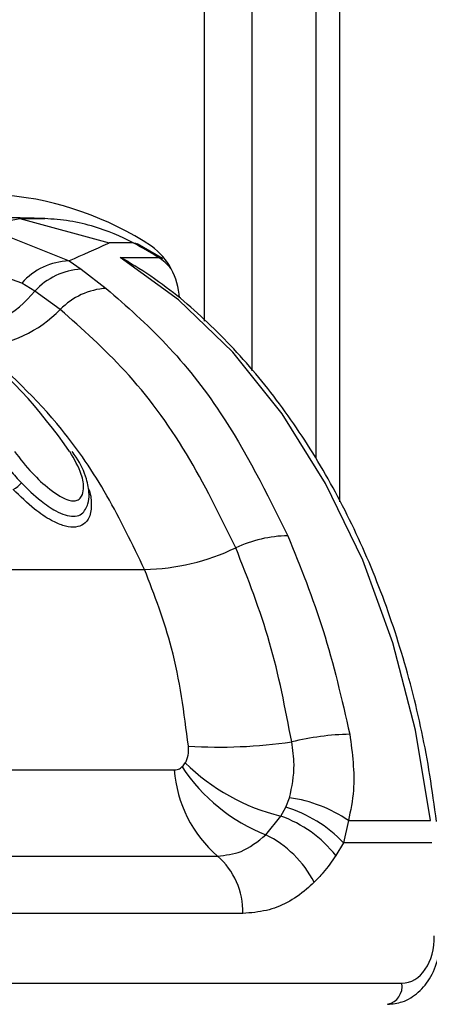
# Paper-space layout '3M DUO Surface Plate' of a CAD drawing. Header units: millimetres. Extents: x 10 to 10348, y 20 to 7979.
# Tile 25 of 117: x 3571 to 3583, y 2815 to 2844. Entities that reach past the tile are written whole.
import ezdxf

# ---------------------------------------------------------------- set-up
doc = ezdxf.new("R2010")
doc.units = ezdxf.units.MM
doc.layers.add('COMPONENT_GEOMETRY', color=7, linetype='Continuous')
doc.styles.add('SLDTEXTSTYLE0', font='TXT', dxfattribs={"width": 0.75})
doc.dimstyles.new('SLDDIMSTYLE0', dxfattribs={"dimtxt": 75, "dimasz": 3.302, "dimexe": 0, "dimexo": 0.0625, "dimgap": 18.75, "dimtad": 0, "dimtih": 1, "dimtoh": 1, "dimdec": 1, "dimrnd": 1e-09, "dimzin": 12, "dimdsep": 46, "dimtxsty": 'SLDTEXTSTYLE0', "dimsah": 1, "dimcen": 0.09, "dimadec": 0, "dimazin": 3, "dimtfac": 1, "dimtdec": 1, "dimtofl": 0, "dimtmove": 0, "dimatfit": 3, "dimfxl": 1, "dimfrac": 2, "dimtolj": 1, "dimtzin": 12, "dimarcsym": 0})

# ---------------------------------------------------------------- blocks, each defined once
blk = doc.blocks.new('_D_14')
at = {"layer": 'COMPONENT_GEOMETRY', "color": 7}
for p, q in [((3604.472, 3861.899), (417.277, 3861.899)), ((420.452, 3861.899), (420.452, 2461.18)), ((420.452, 941.399), (420.452, 2342.118)), ((3455.96, 941.399), (417.277, 941.399))]:
    blk.add_line(p, q, dxfattribs=at)
for points in [[(420.452, 3861.899), (419.944, 3858.597), (420.96, 3858.597)], [(420.452, 941.399), (420.96, 944.701), (419.944, 944.701)]]:
    blk.add_solid(points, dxfattribs=at)
at = {"layer": 'COMPONENT_GEOMETRY', "color": 7, "insert": (268.057, 2438.798), "char_height": 75, "attachment_point": 1, "style": 'SLDTEXTSTYLE0'}
blk.add_mtext('2920.5', dxfattribs=at)

psp = doc.layouts.new('3M DUO Surface Plate')

# ---------------------------------------------------------------- linework, layer by layer
at = {"color": 8, "linetype": 'Continuous', "lineweight": 25}
for p, q in [((3576.177, 2835.055), (3576.177, 3086.431)), ((3577.572, 3086.431), (3577.572, 2833.588)), ((3580.154, 3086.431), (3580.154, 2829.73))]:
    psp.add_line(p, q, dxfattribs=at)
at = {"color": 7, "linetype": 'Continuous', "lineweight": 25}
for p, q in [((3579.462, 3086.431), (3579.462, 2831.012)), ((3569.21, 2837.8), (3570.725, 2838.077)), ((3570.725, 2838.077), (3573.368, 2837.36)), ((3570.725, 2838.077), (3571.463, 2838.077)), ((3569.962, 2837.72), (3572.18, 2836.83)), ((3574.075, 2837.36), (3573.368, 2837.36)), ((3574.938, 2836.9), (3574.186, 2837.333)), ((3573.685, 2836.933), (3574.816, 2836.933)), ((3570.79, 2836.178), (3568.77, 2836.886)), ((3572.18, 2836.83), (3572.536, 2836.582)), ((3572.536, 2836.582), (3573.28, 2836.02)), ((3571.172, 2835.941), (3570.79, 2836.178)), ((3571.922, 2835.398), (3571.172, 2835.941)), ((3554.784, 2827.732), (3574.407, 2827.732)), ((3562.149, 2821.823), (3575.285, 2821.823)), ((3578.575, 2820.726), (3578.686, 2820.998)), ((3578.422, 2820.463), (3578.575, 2820.726)), ((3577.981, 2819.908), (3578.422, 2820.463)), ((3580.419, 2820.327), (3580.275, 2819.675)), ((3580.419, 2820.327), (3582.839, 2820.327)), ((3580.275, 2819.675), (3580.05, 2819.297)), ((3582.885, 2819.675), (3580.275, 2819.675)), ((3563.426, 2819.283), (3576.562, 2819.283)), ((3577.308, 2817.59), (3564.171, 2817.59)), ((3564.505, 2815.532), (3581.998, 2815.532))]:
    psp.add_line(p, q, dxfattribs=at)
at = {"color": 7, "linetype": 'Continuous', "lineweight": 25, "flags": 128}
for points in [[(3574.075, 2837.36), (3574.142, 2837.351), (3574.186, 2837.333)], [(3582.839, 2820.327), (3582.401, 2822.997), (3581.732, 2825.571), (3580.844, 2828.007), (3579.749, 2830.27), (3578.465, 2832.323), (3577.011, 2834.136), (3575.409, 2835.681), (3573.685, 2836.933)]]:
    psp.add_lwpolyline(points, dxfattribs=at)
at = {"color": 8, "linetype": 'Continuous', "lineweight": 25, "flags": 128}
psp.add_lwpolyline([(3574.816, 2836.933), (3574.883, 2836.924), (3574.938, 2836.9)], dxfattribs=at)
at = {"color": 7, "linetype": 'Continuous', "lineweight": 25}
for centre, radius, start, end in [((3569.46, 2829.446), 9.362, 56.6123, 112.3669), ((3567.709, 2825.454), 13.501, 58.2366, 61.8676), ((3573.437, 2835.643), 2, 2.7529, 54.031), ((3572.25, 2834.872), 1.959, 92.0503, 138.1975), ((3572.635, 2834.599), 1.985, 92.8636, 137.4809), ((3568.606, 2838.011), 3.297, 276.3792, 321.1019), ((3573.408, 2833.948), 2.076, 93.5527, 135.7091), ((3569.32, 2837.917), 3.621, 273.6931, 315.9259), ((3558.603, 2821.775), 16.548, 34.7562, 50.4838), ((3570.127, 2830.828), 0.846, 299.0268, 320.0719), ((3578.681, 2825.008), 3.717, 90.689, 115.2493), ((3574.29, 2834.211), 6.48, 271.0367, 295.6578), ((3580.636, 2814.965), 7.91, 91.2746, 103.8139), ((3576.61, 2837.66), 15.165, 266.5703, 278.1046), ((3579.937, 2824.835), 5.301, 213.4518, 248.3528), ((3579.842, 2826.321), 6.028, 225.3798, 256.3772), ((3578.959, 2822.078), 3.682, 183.9756, 229.3887), ((3578.147, 2817.032), 4.003, 55.4016, 82.2491), ((3577.392, 2816.909), 3.995, 43.816, 72.7804), ((3577.172, 2816.996), 3.685, 38.6379, 70.1601), ((3576.593, 2817.064), 3.165, 27.1546, 63.9841), ((3575.116, 2817.635), 2.193, 358.8134, 48.7301), ((3581.463, 2815.442), 0.543, 281.8104, 9.5356)]:
    psp.add_arc(centre, radius, start, end, dxfattribs=at)
at = {"color": 8, "linetype": 'Continuous', "lineweight": 25}
psp.add_arc((3574.011, 2835.669), 1.499, 38.1766, 57.4922, dxfattribs=at)
at = {"color": 7, "linetype": 'Continuous', "lineweight": 25}
psp.add_ellipse((3581.963, 2816.932), major_axis=(-0.069, 1.399), ratio=0.706247, start_param=3.106771, end_param=4.677567, dxfattribs=at)
for points, knots in [([(3571.463, 2838.077), (3571.188, 2838.085), (3570.772, 2838.096), (3570.216, 2838.103), (3569.935, 2838.104), (3569.795, 2838.104)], [0, 0, 0, 0, 0.495025, 0.747513, 1, 1, 1, 1]), ([(3574.075, 2837.36), (3574.075, 2837.36), (3573.703, 2837.559), (3573.082, 2837.815), (3572.202, 2838.026), (3571.709, 2838.06), (3571.463, 2838.077)], [0, 0, 0, 0, 0.000016, 0.44666, 0.723309, 1, 1, 1, 1]), ([(3573.368, 2837.36), (3573.35, 2837.351), (3572.986, 2837.178), (3572.572, 2836.999), (3572.18, 2836.83)], [0, 0, 0, 0, 0.05035, 1, 1, 1, 1]), ([(3573.685, 2836.933), (3573.688, 2836.932), (3573.842, 2836.871), (3573.982, 2836.775), (3574.12, 2836.681)], [0, 0, 0, 0, 0.018235, 1, 1, 1, 1]), ([(3583.016, 2820.298), (3582.956, 2820.756), (3582.78, 2822.081), (3582.321, 2824.223), (3581.573, 2826.66), (3580.619, 2828.955), (3579.475, 2831.076), (3578.157, 2832.993), (3576.678, 2834.668), (3575.32, 2835.896), (3574.434, 2836.481), (3574.123, 2836.687)], [0, 0, 0, 0, 0.065369, 0.189197, 0.313117, 0.437082, 0.561088, 0.685113, 0.809103, 0.932979, 1, 1, 1, 1]), ([(3573.28, 2836.02), (3573.877, 2835.494), (3575.084, 2834.432), (3576.967, 2832.068), (3578.009, 2829.982), (3578.636, 2828.725)], [0, 0, 0, 0, 0.280639, 0.566729, 1, 1, 1, 1]), ([(3577.096, 2828.37), (3576.633, 2829.319), (3575.695, 2831.242), (3573.93, 2833.614), (3572.571, 2834.821), (3571.922, 2835.398)], [0, 0, 0, 0, 0.336897, 0.683326, 1, 1, 1, 1]), ([(3574.407, 2827.732), (3574.051, 2828.472), (3573.333, 2829.964), (3571.757, 2832.283), (3570.384, 2833.542), (3569.554, 2834.303)], [0, 0, 0, 0, 0.279346, 0.564006, 1, 1, 1, 1]), ([(3570.572, 2831.209), (3570.737, 2830.995), (3571.032, 2830.613), (3571.53, 2830.15), (3571.907, 2829.886), (3572.159, 2829.772), (3572.335, 2829.746), (3572.471, 2829.785), (3572.574, 2829.903), (3572.628, 2830.151), (3572.56, 2830.601), (3572.333, 2830.982), (3572.199, 2831.209)], [0, 0, 0, 0, 0.181496, 0.323762, 0.408831, 0.462283, 0.504169, 0.545965, 0.600528, 0.677267, 0.807828, 1, 1, 1, 1]), ([(3572.666, 2829.51), (3572.692, 2829.561), (3572.763, 2829.702), (3572.783, 2830.006), (3572.7, 2830.464), (3572.5, 2830.899), (3572.312, 2831.153), (3572.271, 2831.208)], [0, 0, 0, 0, 0.094055, 0.259838, 0.522335, 0.896083, 1, 1, 1, 1]), ([(3570.182, 2831.003), (3570.27, 2830.883), (3570.446, 2830.643), (3570.666, 2830.404), (3570.776, 2830.285)], [0, 0, 0, 0, 0.500117, 1, 1, 1, 1]), ([(3570.776, 2830.285), (3570.962, 2830.101), (3571.275, 2829.793), (3571.734, 2829.478), (3572.065, 2829.329), (3572.256, 2829.296), (3572.421, 2829.305), (3572.568, 2829.354), (3572.632, 2829.458), (3572.664, 2829.511)], [0, 0, 0, 0, 0.291237, 0.489432, 0.611355, 0.727822, 0.757058, 0.878406, 1, 1, 1, 1]), ([(3578.636, 2828.725), (3579.005, 2827.809), (3579.75, 2825.958), (3580.222, 2823.909), (3580.46, 2822.873)], [0, 0, 0, 0, 0.494606, 1, 1, 1, 1]), ([(3578.747, 2822.646), (3578.557, 2823.639), (3578.172, 2825.65), (3577.457, 2827.456), (3577.096, 2828.37)], [0, 0, 0, 0, 0.493295, 1, 1, 1, 1]), ([(3575.702, 2822.522), (3575.574, 2823.504), (3575.334, 2825.341), (3574.701, 2826.973), (3574.407, 2827.732)], [0, 0, 0, 0, 0.5349, 1, 1, 1, 1]), ([(3580.46, 2822.873), (3580.534, 2822.313), (3580.651, 2821.433), (3580.481, 2820.622), (3580.419, 2820.327)], [0, 0, 0, 0, 0.636154, 1, 1, 1, 1]), ([(3575.608, 2822.03), (3575.616, 2822.045), (3575.664, 2822.126), (3575.711, 2822.292), (3575.705, 2822.453), (3575.702, 2822.522)], [0, 0, 0, 0, 0.109504, 0.621551, 1, 1, 1, 1]), ([(3578.686, 2820.998), (3578.753, 2821.32), (3578.864, 2821.85), (3578.78, 2822.422), (3578.747, 2822.646)], [0, 0, 0, 0, 0.6067119, 1, 1, 1, 1]), ([(3575.285, 2821.823), (3575.315, 2821.825), (3575.388, 2821.831), (3575.464, 2821.869), (3575.506, 2821.906), (3575.514, 2821.913)], [0, 0, 0, 0, 0.3618647, 0.8825261, 1, 1, 1, 1]), ([(3575.514, 2821.913), (3575.516, 2821.916), (3575.551, 2821.949), (3575.581, 2821.991), (3575.608, 2822.03)], [0, 0, 0, 0, 0.07521, 1, 1, 1, 1]), ([(3576.562, 2819.283), (3576.798, 2819.307), (3577.308, 2819.358), (3577.746, 2819.715), (3577.981, 2819.908)], [0, 0, 0, 0, 0.4615144, 1, 1, 1, 1]), ([(3580.05, 2819.297), (3579.929, 2819.124), (3579.73, 2818.837), (3579.499, 2818.601), (3579.409, 2818.508)], [0, 0, 0, 0, 0.606999, 1, 1, 1, 1]), ([(3579.409, 2818.508), (3579.334, 2818.439), (3578.91, 2818.045), (3578.197, 2817.66), (3577.541, 2817.608), (3577.308, 2817.59)], [0, 0, 0, 0, 0.121493, 0.688487, 1, 1, 1, 1]), ([(3581.574, 2814.911), (3581.721, 2814.926), (3582.05, 2814.959), (3582.508, 2815.246), (3582.885, 2815.724), (3583.105, 2816.316), (3583.122, 2816.74), (3583.129, 2816.926)], [0, 0, 0, 0, 0.165531, 0.368211, 0.581504, 0.816938, 1, 1, 1, 1])]:
    psp.add_open_spline(points, degree=3, knots=knots, dxfattribs=at)
at = {"color": 8, "linetype": 'Continuous', "lineweight": 25}
psp.add_open_spline([(3572.738, 2830.139), (3572.74, 2830.136), (3572.824, 2829.974), (3572.847, 2829.664), (3572.815, 2829.288), (3572.633, 2829.055), (3572.442, 2828.986), (3572.234, 2828.975), (3571.999, 2829.016), (3571.606, 2829.191), (3571.088, 2829.545), (3570.74, 2829.888), (3570.537, 2830.088)], degree=3, knots=[0, 0, 0, 0, 0.0031303, 0.1472185, 0.2923601, 0.3964621, 0.4855791, 0.507363, 0.5936138, 0.6804183, 0.8135521, 1, 1, 1, 1], dxfattribs=at)

# ---------------------------------------------------------------- dimensions: what is measured, and where the dimension line sits
at = {"layer": 'COMPONENT_GEOMETRY', "color": 7}
dim = psp.add_linear_dim(base=(420.452, 941.399), p1=(3605.742, 3861.899), p2=(3457.23, 941.399), angle=90, dimstyle='SLDDIMSTYLE0', dxfattribs=at)
dim.commit()
dim.dimension.update_dxf_attribs({"geometry": '_D_14', "text_midpoint": (420.452, 2401.649), "dimtype": 160})

doc.saveas('drawing.dxf')
